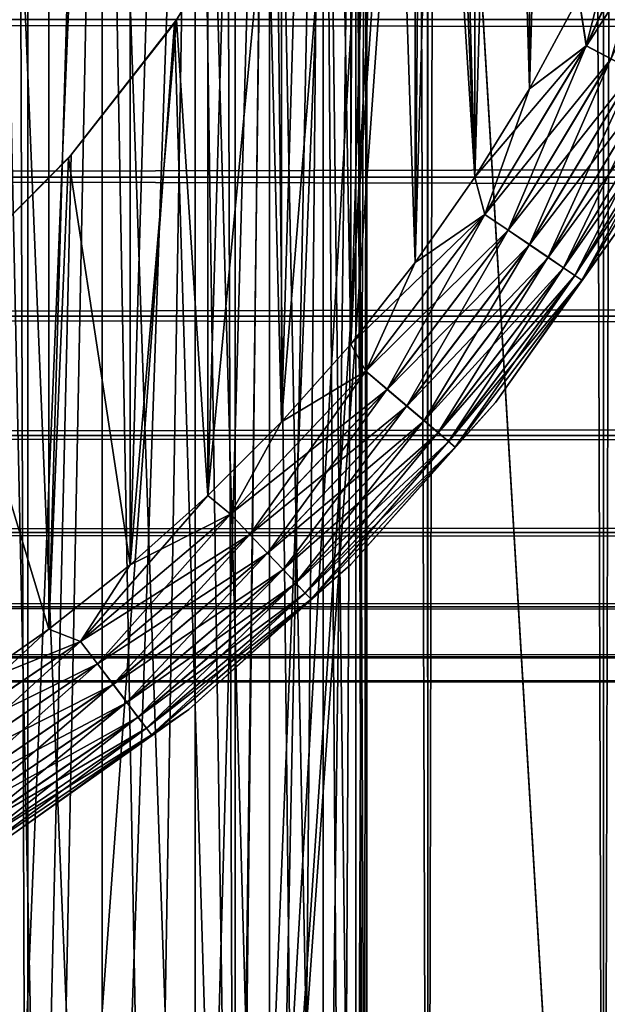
# Model space of a CAD drawing. Extents: x -265 to 265, y 0 to 427.
# Tile 33 of 256: x -243.03 to -239.09, y 7.86 to 14.46. Entities that reach past the tile are written whole.
import ezdxf

# ---------------------------------------------------------------- set-up
doc = ezdxf.new("R2010")
doc.units = 0
doc.header["$LTSCALE"] = 65.185185
for name, color, linetype in [('28', 7, 'CONTINUOUS'), ('35', 7, 'CONTINUOUS'), ('36', 7, 'CONTINUOUS'), ('44', 7, 'CONTINUOUS'), ('45', 7, 'CONTINUOUS'), ('46', 7, 'CONTINUOUS'), ('50', 7, 'CONTINUOUS'), ('54', 7, 'CONTINUOUS'), ('58', 7, 'CONTINUOUS'), ('60', 7, 'CONTINUOUS'), ('61', 7, 'CONTINUOUS')]:
    doc.layers.add(name, color=color, linetype=linetype)

msp = doc.modelspace()

# ---------------------------------------------------------------- linework, layer by layer
at = {"layer": '28', "color": 7, "linetype": 'CONTINUOUS'}
for points in [[(-263, 13.4078, 18.922), (-263, 14.4652, 17.9244), (263, 13.4078, 18.922), (-263, 13.4078, 18.922)], [(263, 13.4078, 18.922), (-263, 14.4652, 17.9244), (263, 14.4652, 17.9244), (263, 13.4078, 18.922)], [(-263, 14.4652, 37.0756), (-263, 13.4078, 36.078), (263, 14.4652, 37.0756), (-263, 14.4652, 37.0756)], [(263, 14.4652, 37.0756), (-263, 13.4078, 36.078), (263, 13.4078, 36.078), (263, 14.4652, 37.0756)], [(-263, 12.4735, 20.0355), (-263, 13.4078, 18.922), (263, 12.4735, 20.0355), (-263, 12.4735, 20.0355)], [(263, 12.4735, 20.0355), (-263, 13.4078, 18.922), (263, 13.4078, 18.922), (263, 12.4735, 20.0355)], [(-263, 13.4078, 36.078), (-263, 12.4735, 34.9645), (263, 13.4078, 36.078), (-263, 13.4078, 36.078)], [(263, 13.4078, 36.078), (-263, 12.4735, 34.9645), (263, 12.4735, 34.9645), (263, 13.4078, 36.078)], [(-263, 11.6747, 21.25), (-263, 12.4735, 20.0355), (263, 11.6747, 21.25), (-263, 11.6747, 21.25)], [(263, 11.6747, 21.25), (-263, 12.4735, 20.0355), (263, 12.4735, 20.0355), (263, 11.6747, 21.25)], [(-263, 12.4735, 34.9645), (-263, 11.6747, 33.75), (263, 12.4735, 34.9645), (-263, 12.4735, 34.9645)], [(263, 12.4735, 34.9645), (-263, 11.6747, 33.75), (263, 11.6747, 33.75), (263, 12.4735, 34.9645)], [(-263, 11.0223, 22.549), (-263, 11.6747, 21.25), (263, 11.0223, 22.549), (-263, 11.0223, 22.549)], [(263, 11.0223, 22.549), (-263, 11.6747, 21.25), (263, 11.6747, 21.25), (263, 11.0223, 22.549)], [(-263, 11.6747, 33.75), (-263, 11.0223, 32.451), (263, 11.6747, 33.75), (-263, 11.6747, 33.75)], [(263, 11.6747, 33.75), (-263, 11.0223, 32.451), (263, 11.0223, 32.451), (263, 11.6747, 33.75)], [(-263, 10.5251, 23.915), (-263, 11.0223, 22.549), (263, 10.5251, 23.915), (-263, 10.5251, 23.915)], [(263, 10.5251, 23.915), (-263, 11.0223, 22.549), (263, 11.0223, 22.549), (263, 10.5251, 23.915)], [(-263, 11.0223, 32.451), (-263, 10.5251, 31.085), (263, 11.0223, 32.451), (-263, 11.0223, 32.451)], [(263, 11.0223, 32.451), (-263, 10.5251, 31.085), (263, 10.5251, 31.085), (263, 11.0223, 32.451)], [(-263, 10.1899, 25.3294), (-263, 10.5251, 23.915), (263, 10.1899, 25.3294), (-263, 10.1899, 25.3294)], [(263, 10.1899, 25.3294), (-263, 10.5251, 23.915), (263, 10.5251, 23.915), (263, 10.1899, 25.3294)], [(-263, 10.5251, 31.085), (-263, 10.1899, 29.6706), (263, 10.5251, 31.085), (-263, 10.5251, 31.085)], [(263, 10.5251, 31.085), (-263, 10.1899, 29.6706), (263, 10.1899, 29.6706), (263, 10.5251, 31.085)], [(-263, 10.0211, 26.7732), (-263, 10.1899, 25.3294), (263, 10.0211, 26.7732), (-263, 10.0211, 26.7732)], [(263, 10.0211, 26.7732), (-263, 10.1899, 25.3294), (263, 10.1899, 25.3294), (263, 10.0211, 26.7732)], [(-263, 10.1899, 29.6706), (-263, 10.0211, 28.2268), (263, 10.1899, 29.6706), (-263, 10.1899, 29.6706)], [(263, 10.1899, 29.6706), (-263, 10.0211, 28.2268), (263, 10.0211, 28.2268), (263, 10.1899, 29.6706)], [(-263, 10.0211, 28.2268), (-263, 10.0211, 26.7732), (263, 10.0211, 28.2268), (-263, 10.0211, 28.2268)], [(263, 10.0211, 28.2268), (-263, 10.0211, 26.7732), (263, 10.0211, 26.7732), (263, 10.0211, 28.2268)]]:
    msp.add_3dface(points, dxfattribs=at)
at = {"layer": '35', "color": 7, "linetype": 'CONTINUOUS'}
for points in [[(-244.4479, 1, 13.9347), (-242.9739, 1, 13.2527), (-244.4479, 419, 13.9347), (-244.4479, 1, 13.9347)], [(-244.4479, 419, 13.9347), (-242.9739, 1, 13.2527), (-242.9739, 419, 13.2527), (-244.4479, 419, 13.9347)], [(-242.9739, 1, 13.2527), (-241.5822, 1, 12.4153), (-242.9739, 419, 13.2527), (-242.9739, 1, 13.2527)], [(-242.9739, 419, 13.2527), (-241.5822, 1, 12.4153), (-241.5822, 419, 12.4153), (-242.9739, 419, 13.2527)], [(-241.5822, 1, 12.4153), (-240.2892, 1, 11.4324), (-241.5822, 419, 12.4153), (-241.5822, 1, 12.4153)], [(-241.5822, 419, 12.4153), (-240.2892, 1, 11.4324), (-240.2892, 419, 11.4324), (-241.5822, 419, 12.4153)], [(-240.2892, 1, 11.4324), (-239.1101, 1, 10.3155), (-240.2892, 419, 11.4324), (-240.2892, 1, 11.4324)], [(-240.2892, 419, 11.4324), (-239.1101, 1, 10.3155), (-239.1101, 419, 10.3155), (-240.2892, 419, 11.4324)], [(-239.1101, 1, 10.3155), (-238.0586, 1, 9.0776), (-239.1101, 419, 10.3155), (-239.1101, 1, 10.3155)], [(-239.1101, 419, 10.3155), (-238.0586, 1, 9.0776), (-238.0586, 419, 9.0776), (-239.1101, 419, 10.3155)]]:
    msp.add_3dface(points, dxfattribs=at)
at = {"layer": '36', "color": 7, "linetype": 'CONTINUOUS'}
for points in [[(-239.1101, 419, -10.3155), (-239.1101, 1, -10.3155), (-240.25, 20, -11.399), (-239.1101, 419, -10.3155)], [(-238.0586, 1, -9.0776), (-239.1101, 1, -10.3155), (-238.0586, 419, -9.0776), (-238.0586, 1, -9.0776)], [(-238.0586, 419, -9.0776), (-239.1101, 1, -10.3155), (-239.1101, 419, -10.3155), (-238.0586, 419, -9.0776)], [(-240.25, 20, -11.399), (-240.2892, 1, -11.4324), (-240.2912, 19.1048, -11.4341), (-240.25, 20, -11.399)], [(-240.2892, 1, -11.4324), (-240.25, 20, -11.399), (-239.1101, 1, -10.3155), (-240.2892, 1, -11.4324)], [(-240.2892, 1, -11.4324), (-241.5822, 1, -12.4153), (-240.2912, 19.1048, -11.4341), (-240.2892, 1, -11.4324)], [(-240.2912, 19.1048, -11.4341), (-241.5822, 1, -12.4153), (-240.4178, 18.199, -11.5404), (-240.2912, 19.1048, -11.4341)], [(-240.4178, 18.199, -11.5404), (-241.5822, 1, -12.4153), (-240.6385, 17.275, -11.7202), (-240.4178, 18.199, -11.5404)], [(-240.6385, 17.275, -11.7202), (-241.5822, 1, -12.4153), (-240.9666, 16.3313, -11.9749), (-240.6385, 17.275, -11.7202)], [(-240.9666, 16.3313, -11.9749), (-241.5822, 1, -12.4153), (-241.4151, 15.3781, -12.3004), (-240.9666, 16.3313, -11.9749)], [(-241.4151, 15.3781, -12.3004), (-241.5822, 1, -12.4153), (-241.9903, 14.4406, -12.6824), (-241.4151, 15.3781, -12.3004)], [(-241.5822, 1, -12.4153), (-242.9739, 1, -13.2527), (-241.9903, 14.4406, -12.6824), (-241.5822, 1, -12.4153)], [(-241.9903, 14.4406, -12.6824), (-242.9739, 1, -13.2527), (-242.6833, 13.5557, -13.0945), (-241.9903, 14.4406, -12.6824)], [(-242.6833, 13.5557, -13.0945), (-242.9739, 1, -13.2527), (-243.4741, 12.756, -13.506), (-242.6833, 13.5557, -13.0945)], [(-242.9739, 1, -13.2527), (-244.4479, 1, -13.9347), (-243.4741, 12.756, -13.506), (-242.9739, 1, -13.2527)]]:
    msp.add_3dface(points, dxfattribs=at)
at = {"layer": '44', "color": 7, "linetype": 'CONTINUOUS'}
for points in [[(-241.3668, 15.4689, -25), (-241.4151, 15.3781, -12.3004), (-241.9759, 14.4614, -25), (-241.3668, 15.4689, -25)], [(-241.4151, 15.3781, -12.3004), (-241.9903, 14.4406, -12.6824), (-241.9759, 14.4614, -25), (-241.4151, 15.3781, -12.3004)], [(-241.9759, 14.4614, -25), (-242.6833, 13.5557, -13.0945), (-242.702, 13.5346, -25), (-241.9759, 14.4614, -25)], [(-241.9903, 14.4406, -12.6824), (-242.6833, 13.5557, -13.0945), (-241.9759, 14.4614, -25), (-241.9903, 14.4406, -12.6824)], [(-242.6833, 13.5557, -13.0945), (-243.4741, 12.756, -13.506), (-242.702, 13.5346, -25), (-242.6833, 13.5557, -13.0945)], [(-242.702, 13.5346, -25), (-243.4741, 12.756, -13.506), (-243.5346, 12.702, -25), (-242.702, 13.5346, -25)]]:
    msp.add_3dface(points, dxfattribs=at)
at = {"layer": '45', "color": 7, "linetype": 'CONTINUOUS'}
for points in [[(-240.3745, 27.1659, -25), (-240.25, 20, -25), (-239.9742, 13.4059, -25), (-240.3745, 27.1659, -25)], [(-239.9742, 26.5941, -25), (-240.3745, 27.1659, -25), (-239.9742, 13.4059, -25), (-239.9742, 26.5941, -25)], [(-239.6077, 26, -25), (-239.9742, 26.5941, -25), (-239.6077, 14, -25), (-239.6077, 26, -25)], [(-239.6077, 14, -25), (-239.9742, 26.5941, -25), (-239.9742, 13.4059, -25), (-239.6077, 14, -25)], [(-239.2764, 14.6144, -25), (-239.6077, 26, -25), (-239.6077, 14, -25), (-239.2764, 14.6144, -25)], [(-240.25, 20, -25), (-240.3211, 18.8248, -25), (-239.9742, 13.4059, -25), (-240.25, 20, -25)], [(-240.3211, 18.8248, -25), (-240.5333, 17.6667, -25), (-240.3745, 12.8341, -25), (-240.3211, 18.8248, -25)], [(-239.9742, 13.4059, -25), (-240.3211, 18.8248, -25), (-240.3745, 12.8341, -25), (-239.9742, 13.4059, -25)], [(-240.5333, 17.6667, -25), (-240.8836, 16.5426, -25), (-240.8075, 12.2865, -25), (-240.5333, 17.6667, -25)], [(-240.3745, 12.8341, -25), (-240.5333, 17.6667, -25), (-240.8075, 12.2865, -25), (-240.3745, 12.8341, -25)], [(-240.8836, 16.5426, -25), (-241.3668, 15.4689, -25), (-241.2715, 11.7651, -25), (-240.8836, 16.5426, -25)], [(-240.8075, 12.2865, -25), (-240.8836, 16.5426, -25), (-241.2715, 11.7651, -25), (-240.8075, 12.2865, -25)], [(-241.3668, 15.4689, -25), (-241.9759, 14.4614, -25), (-241.7651, 11.2715, -25), (-241.3668, 15.4689, -25)], [(-241.2715, 11.7651, -25), (-241.3668, 15.4689, -25), (-241.7651, 11.2715, -25), (-241.2715, 11.7651, -25)], [(-241.9759, 14.4614, -25), (-242.702, 13.5346, -25), (-242.2866, 10.8074, -25), (-241.9759, 14.4614, -25)], [(-241.7651, 11.2715, -25), (-241.9759, 14.4614, -25), (-242.2866, 10.8074, -25), (-241.7651, 11.2715, -25)], [(-242.702, 13.5346, -25), (-243.5346, 12.702, -25), (-242.8341, 10.3745, -25), (-242.702, 13.5346, -25)], [(-242.2866, 10.8074, -25), (-242.702, 13.5346, -25), (-242.8341, 10.3745, -25), (-242.2866, 10.8074, -25)], [(-242.8341, 10.3745, -25), (-243.5346, 12.702, -25), (-243.4059, 9.9741, -25), (-242.8341, 10.3745, -25)]]:
    msp.add_3dface(points, dxfattribs=at)
at = {"layer": '46', "color": 7, "linetype": 'CONTINUOUS'}
for points in [[(-242.8341, 29.6255, -75), (-243.4059, 9.9741, -75), (-243.4059, 30.0259, -75), (-242.8341, 29.6255, -75)], [(-242.8341, 10.3745, -75), (-243.4059, 9.9741, -75), (-242.8341, 29.6255, -75), (-242.8341, 10.3745, -75)], [(-242.2866, 29.1926, -75), (-242.8341, 10.3745, -75), (-242.8341, 29.6255, -75), (-242.2866, 29.1926, -75)], [(-242.2866, 10.8074, -75), (-242.8341, 10.3745, -75), (-242.2866, 29.1926, -75), (-242.2866, 10.8074, -75)], [(-241.7651, 28.7285, -75), (-242.2866, 10.8074, -75), (-242.2866, 29.1926, -75), (-241.7651, 28.7285, -75)], [(-241.7651, 11.2715, -75), (-242.2866, 10.8074, -75), (-241.7651, 28.7285, -75), (-241.7651, 11.2715, -75)], [(-241.2715, 28.2349, -75), (-241.7651, 11.2715, -75), (-241.7651, 28.7285, -75), (-241.2715, 28.2349, -75)], [(-241.2715, 11.7651, -75), (-241.7651, 11.2715, -75), (-241.2715, 28.2349, -75), (-241.2715, 11.7651, -75)], [(-240.8075, 27.7135, -75), (-241.2715, 11.7651, -75), (-241.2715, 28.2349, -75), (-240.8075, 27.7135, -75)], [(-240.8075, 12.2865, -75), (-241.2715, 11.7651, -75), (-240.8075, 27.7135, -75), (-240.8075, 12.2865, -75)], [(-240.3745, 27.1659, -75), (-240.8075, 12.2865, -75), (-240.8075, 27.7135, -75), (-240.3745, 27.1659, -75)], [(-240.3745, 12.8341, -75), (-240.8075, 12.2865, -75), (-240.3745, 27.1659, -75), (-240.3745, 12.8341, -75)], [(-239.9742, 26.5941, -75), (-240.3745, 12.8341, -75), (-240.3745, 27.1659, -75), (-239.9742, 26.5941, -75)], [(-239.9742, 13.4059, -75), (-240.3745, 12.8341, -75), (-239.9742, 26.5941, -75), (-239.9742, 13.4059, -75)], [(-239.6077, 26, -75), (-239.9742, 13.4059, -75), (-239.9742, 26.5941, -75), (-239.6077, 26, -75)], [(-239.6077, 14, -75), (-239.9742, 13.4059, -75), (-239.6077, 26, -75), (-239.6077, 14, -75)], [(-239.2764, 25.3856, -75), (-239.6077, 14, -75), (-239.6077, 26, -75), (-239.2764, 25.3856, -75)], [(-239.2764, 14.6144, -75), (-239.6077, 14, -75), (-239.2764, 25.3856, -75), (-239.2764, 14.6144, -75)]]:
    msp.add_3dface(points, dxfattribs=at)
at = {"layer": '50', "color": 7, "linetype": 'CONTINUOUS'}
for points in [[(-239.8362, 11.8946, -74), (-238.9926, 13.0836, -74), (-239.8362, 11.8946, -26), (-239.8362, 11.8946, -74)], [(-239.8362, 11.8946, -26), (-238.9926, 13.0836, -74), (-238.9926, 13.0836, -26), (-239.8362, 11.8946, -26)], [(-240.8076, 10.8076, -74), (-239.8362, 11.8946, -74), (-240.8076, 10.8076, -26), (-240.8076, 10.8076, -74)], [(-240.8076, 10.8076, -26), (-239.8362, 11.8946, -74), (-239.8362, 11.8946, -26), (-240.8076, 10.8076, -26)], [(-241.8946, 9.8362, -74), (-240.8076, 10.8076, -74), (-241.8946, 9.8362, -26), (-241.8946, 9.8362, -74)], [(-241.8946, 9.8362, -26), (-240.8076, 10.8076, -74), (-240.8076, 10.8076, -26), (-241.8946, 9.8362, -26)], [(-243.0836, 8.9926, -74), (-241.8946, 9.8362, -74), (-243.0836, 8.9926, -26), (-243.0836, 8.9926, -74)], [(-243.0836, 8.9926, -26), (-241.8946, 9.8362, -74), (-241.8946, 9.8362, -26), (-243.0836, 8.9926, -26)]]:
    msp.add_3dface(points, dxfattribs=at)
at = {"layer": '54', "color": 7, "linetype": 'CONTINUOUS'}
for points in [[(-239.2265, 14.2883, -74.981), (-238.9814, 15.247, -75), (-238.6721, 15.4866, -74.981), (-239.2265, 14.2883, -74.981)], [(-239.2265, 14.2883, -74.981), (-238.6721, 15.4866, -74.981), (-239.0606, 14.2003, -74.9243), (-239.2265, 14.2883, -74.981)], [(-239.2764, 14.6144, -75), (-238.9814, 15.247, -75), (-239.2265, 14.2883, -74.981), (-239.2764, 14.6144, -75)], [(-239.6077, 14, -75), (-239.2764, 14.6144, -75), (-239.2265, 14.2883, -74.981), (-239.6077, 14, -75)], [(-239.9072, 13.1569, -74.981), (-239.6077, 14, -75), (-239.2265, 14.2883, -74.981), (-239.9072, 13.1569, -74.981)], [(-239.9072, 13.1569, -74.981), (-239.2265, 14.2883, -74.981), (-239.7517, 13.0515, -74.9243), (-239.9072, 13.1569, -74.981)], [(-239.7517, 13.0515, -74.9243), (-239.2265, 14.2883, -74.981), (-239.0606, 14.2003, -74.9243), (-239.7517, 13.0515, -74.9243)], [(-239.7517, 13.0515, -74.9243), (-239.0606, 14.2003, -74.9243), (-239.6084, 12.9543, -74.8319), (-239.7517, 13.0515, -74.9243)], [(-239.6084, 12.9543, -74.8319), (-239.0606, 14.2003, -74.9243), (-238.9076, 14.1192, -74.8319), (-239.6084, 12.9543, -74.8319)], [(-239.6084, 12.9543, -74.8319), (-238.9076, 14.1192, -74.8319), (-239.4828, 12.8692, -74.7075), (-239.6084, 12.9543, -74.8319)], [(-239.4828, 12.8692, -74.7075), (-238.9076, 14.1192, -74.8319), (-238.7735, 14.0481, -74.7075), (-239.4828, 12.8692, -74.7075)], [(-239.4828, 12.8692, -74.7075), (-238.7735, 14.0481, -74.7075), (-239.3797, 12.7993, -74.5559), (-239.4828, 12.8692, -74.7075)], [(-239.3797, 12.7993, -74.5559), (-238.7735, 14.0481, -74.7075), (-238.6634, 13.9897, -74.5559), (-239.3797, 12.7993, -74.5559)], [(-239.9742, 13.4059, -75), (-239.6077, 14, -75), (-239.9072, 13.1569, -74.981), (-239.9742, 13.4059, -75)], [(-239.3797, 12.7993, -74.5559), (-238.6634, 13.9897, -74.5559), (-239.3031, 12.7473, -74.3829), (-239.3797, 12.7993, -74.5559)], [(-239.3031, 12.7473, -74.3829), (-238.6634, 13.9897, -74.5559), (-238.5817, 13.9464, -74.3829), (-239.3031, 12.7473, -74.3829)], [(-239.3031, 12.7473, -74.3829), (-238.5817, 13.9464, -74.3829), (-239.2559, 12.7154, -74.1951), (-239.3031, 12.7473, -74.3829)], [(-239.2559, 12.7154, -74.1951), (-238.5817, 13.9464, -74.3829), (-238.5313, 13.9197, -74.1951), (-239.2559, 12.7154, -74.1951)], [(-238.9926, 13.0836, -74), (-239.2559, 12.7154, -74.1951), (-238.5313, 13.9197, -74.1951), (-238.9926, 13.0836, -74)], [(-240.3745, 12.8341, -75), (-239.9742, 13.4059, -75), (-239.9072, 13.1569, -74.981), (-240.3745, 12.8341, -75)], [(-240.7062, 12.1058, -74.981), (-240.3745, 12.8341, -75), (-239.9072, 13.1569, -74.981), (-240.7062, 12.1058, -74.981)], [(-240.7062, 12.1058, -74.981), (-239.9072, 13.1569, -74.981), (-240.5631, 11.9842, -74.9243), (-240.7062, 12.1058, -74.981)], [(-240.5631, 11.9842, -74.9243), (-239.9072, 13.1569, -74.981), (-239.7517, 13.0515, -74.9243), (-240.5631, 11.9842, -74.9243)], [(-238.9926, 13.0836, -74), (-239.8362, 11.8946, -74), (-239.2559, 12.7154, -74.1951), (-238.9926, 13.0836, -74)], [(-240.5631, 11.9842, -74.9243), (-239.7517, 13.0515, -74.9243), (-240.4311, 11.8721, -74.8319), (-240.5631, 11.9842, -74.9243)], [(-240.4311, 11.8721, -74.8319), (-239.7517, 13.0515, -74.9243), (-239.6084, 12.9543, -74.8319), (-240.4311, 11.8721, -74.8319)], [(-240.4311, 11.8721, -74.8319), (-239.6084, 12.9543, -74.8319), (-240.3154, 11.7739, -74.7075), (-240.4311, 11.8721, -74.8319)], [(-240.3154, 11.7739, -74.7075), (-239.6084, 12.9543, -74.8319), (-239.4828, 12.8692, -74.7075), (-240.3154, 11.7739, -74.7075)], [(-240.8075, 12.2865, -75), (-240.3745, 12.8341, -75), (-240.7062, 12.1058, -74.981), (-240.8075, 12.2865, -75)], [(-240.3154, 11.7739, -74.7075), (-239.4828, 12.8692, -74.7075), (-240.2205, 11.6932, -74.5559), (-240.3154, 11.7739, -74.7075)], [(-240.2205, 11.6932, -74.5559), (-239.4828, 12.8692, -74.7075), (-239.3797, 12.7993, -74.5559), (-240.2205, 11.6932, -74.5559)], [(-240.2205, 11.6932, -74.5559), (-239.3797, 12.7993, -74.5559), (-240.15, 11.6333, -74.3829), (-240.2205, 11.6932, -74.5559)], [(-240.15, 11.6333, -74.3829), (-239.3797, 12.7993, -74.5559), (-239.3031, 12.7473, -74.3829), (-240.15, 11.6333, -74.3829)], [(-240.15, 11.6333, -74.3829), (-239.3031, 12.7473, -74.3829), (-240.1065, 11.5964, -74.1951), (-240.15, 11.6333, -74.3829)], [(-240.1065, 11.5964, -74.1951), (-239.3031, 12.7473, -74.3829), (-239.2559, 12.7154, -74.1951), (-240.1065, 11.5964, -74.1951)], [(-239.8362, 11.8946, -74), (-240.1065, 11.5964, -74.1951), (-239.2559, 12.7154, -74.1951), (-239.8362, 11.8946, -74)], [(-241.2715, 11.7651, -75), (-240.8075, 12.2865, -75), (-240.7062, 12.1058, -74.981), (-241.2715, 11.7651, -75)], [(-241.6142, 11.1473, -74.981), (-241.2715, 11.7651, -75), (-240.7062, 12.1058, -74.981), (-241.6142, 11.1473, -74.981)], [(-241.6142, 11.1473, -74.981), (-240.7062, 12.1058, -74.981), (-241.4851, 11.0109, -74.9243), (-241.6142, 11.1473, -74.981)], [(-241.4851, 11.0109, -74.9243), (-240.7062, 12.1058, -74.981), (-240.5631, 11.9842, -74.9243), (-241.4851, 11.0109, -74.9243)], [(-241.4851, 11.0109, -74.9243), (-240.5631, 11.9842, -74.9243), (-241.366, 10.8852, -74.8319), (-241.4851, 11.0109, -74.9243)], [(-241.366, 10.8852, -74.8319), (-240.5631, 11.9842, -74.9243), (-240.4311, 11.8721, -74.8319), (-241.366, 10.8852, -74.8319)], [(-239.8362, 11.8946, -74), (-240.8076, 10.8076, -74), (-240.1065, 11.5964, -74.1951), (-239.8362, 11.8946, -74)], [(-241.366, 10.8852, -74.8319), (-240.4311, 11.8721, -74.8319), (-241.2616, 10.775, -74.7075), (-241.366, 10.8852, -74.8319)], [(-241.2616, 10.775, -74.7075), (-240.4311, 11.8721, -74.8319), (-240.3154, 11.7739, -74.7075), (-241.2616, 10.775, -74.7075)], [(-241.7651, 11.2715, -75), (-241.2715, 11.7651, -75), (-241.6142, 11.1473, -74.981), (-241.7651, 11.2715, -75)], [(-241.2616, 10.775, -74.7075), (-240.3154, 11.7739, -74.7075), (-241.176, 10.6846, -74.5559), (-241.2616, 10.775, -74.7075)], [(-241.176, 10.6846, -74.5559), (-240.3154, 11.7739, -74.7075), (-240.2205, 11.6932, -74.5559), (-241.176, 10.6846, -74.5559)], [(-241.176, 10.6846, -74.5559), (-240.2205, 11.6932, -74.5559), (-241.1123, 10.6174, -74.3829), (-241.176, 10.6846, -74.5559)], [(-241.1123, 10.6174, -74.3829), (-240.2205, 11.6932, -74.5559), (-240.15, 11.6333, -74.3829), (-241.1123, 10.6174, -74.3829)], [(-241.1123, 10.6174, -74.3829), (-240.15, 11.6333, -74.3829), (-241.0731, 10.576, -74.1951), (-241.1123, 10.6174, -74.3829)], [(-241.0731, 10.576, -74.1951), (-240.15, 11.6333, -74.3829), (-240.1065, 11.5964, -74.1951), (-241.0731, 10.576, -74.1951)], [(-240.8076, 10.8076, -74), (-241.0731, 10.576, -74.1951), (-240.1065, 11.5964, -74.1951), (-240.8076, 10.8076, -74)], [(-242.2866, 10.8074, -75), (-241.7651, 11.2715, -75), (-242.6205, 10.2925, -74.981), (-242.2866, 10.8074, -75)], [(-242.6205, 10.2925, -74.981), (-241.7651, 11.2715, -75), (-241.6142, 11.1473, -74.981), (-242.6205, 10.2925, -74.981)], [(-242.6205, 10.2925, -74.981), (-241.6142, 11.1473, -74.981), (-242.5069, 10.143, -74.9243), (-242.6205, 10.2925, -74.981)], [(-242.5069, 10.143, -74.9243), (-241.6142, 11.1473, -74.981), (-241.4851, 11.0109, -74.9243), (-242.5069, 10.143, -74.9243)], [(-242.5069, 10.143, -74.9243), (-241.4851, 11.0109, -74.9243), (-242.4021, 10.0051, -74.8319), (-242.5069, 10.143, -74.9243)], [(-242.4021, 10.0051, -74.8319), (-241.4851, 11.0109, -74.9243), (-241.366, 10.8852, -74.8319), (-242.4021, 10.0051, -74.8319)], [(-242.4021, 10.0051, -74.8319), (-241.366, 10.8852, -74.8319), (-242.3102, 9.8843, -74.7075), (-242.4021, 10.0051, -74.8319)], [(-242.3102, 9.8843, -74.7075), (-241.366, 10.8852, -74.8319), (-241.2616, 10.775, -74.7075), (-242.3102, 9.8843, -74.7075)], [(-242.8341, 10.3745, -75), (-242.2866, 10.8074, -75), (-242.6205, 10.2925, -74.981), (-242.8341, 10.3745, -75)], [(-242.3102, 9.8843, -74.7075), (-241.2616, 10.775, -74.7075), (-242.2349, 9.7851, -74.5559), (-242.3102, 9.8843, -74.7075)], [(-242.2349, 9.7851, -74.5559), (-241.2616, 10.775, -74.7075), (-241.176, 10.6846, -74.5559), (-242.2349, 9.7851, -74.5559)], [(-240.8076, 10.8076, -74), (-241.8946, 9.8362, -74), (-241.0731, 10.576, -74.1951), (-240.8076, 10.8076, -74)], [(-242.2349, 9.7851, -74.5559), (-241.176, 10.6846, -74.5559), (-242.1788, 9.7114, -74.3829), (-242.2349, 9.7851, -74.5559)], [(-242.1788, 9.7114, -74.3829), (-241.176, 10.6846, -74.5559), (-241.1123, 10.6174, -74.3829), (-242.1788, 9.7114, -74.3829)], [(-242.1788, 9.7114, -74.3829), (-241.1123, 10.6174, -74.3829), (-242.1444, 9.6661, -74.1951), (-242.1788, 9.7114, -74.3829)], [(-242.1444, 9.6661, -74.1951), (-241.1123, 10.6174, -74.3829), (-241.0731, 10.576, -74.1951), (-242.1444, 9.6661, -74.1951)], [(-241.8946, 9.8362, -74), (-242.1444, 9.6661, -74.1951), (-241.0731, 10.576, -74.1951), (-241.8946, 9.8362, -74)], [(-243.4059, 9.9741, -75), (-242.8341, 10.3745, -75), (-243.7134, 9.5515, -74.981), (-243.4059, 9.9741, -75)], [(-243.7134, 9.5515, -74.981), (-242.8341, 10.3745, -75), (-242.6205, 10.2925, -74.981), (-243.7134, 9.5515, -74.981)], [(-243.7134, 9.5515, -74.981), (-242.6205, 10.2925, -74.981), (-243.6165, 9.3906, -74.9243), (-243.7134, 9.5515, -74.981)], [(-243.6165, 9.3906, -74.9243), (-242.6205, 10.2925, -74.981), (-242.5069, 10.143, -74.9243), (-243.6165, 9.3906, -74.9243)], [(-243.6165, 9.3906, -74.9243), (-242.5069, 10.143, -74.9243), (-243.5273, 9.2422, -74.8319), (-243.6165, 9.3906, -74.9243)], [(-243.5273, 9.2422, -74.8319), (-242.5069, 10.143, -74.9243), (-242.4021, 10.0051, -74.8319), (-243.5273, 9.2422, -74.8319)], [(-243.5273, 9.2422, -74.8319), (-242.4021, 10.0051, -74.8319), (-243.449, 9.1122, -74.7075), (-243.5273, 9.2422, -74.8319)], [(-243.449, 9.1122, -74.7075), (-242.4021, 10.0051, -74.8319), (-242.3102, 9.8843, -74.7075), (-243.449, 9.1122, -74.7075)], [(-243.449, 9.1122, -74.7075), (-242.3102, 9.8843, -74.7075), (-243.3848, 9.0055, -74.5559), (-243.449, 9.1122, -74.7075)], [(-243.3848, 9.0055, -74.5559), (-242.3102, 9.8843, -74.7075), (-242.2349, 9.7851, -74.5559), (-243.3848, 9.0055, -74.5559)], [(-243.3848, 9.0055, -74.5559), (-242.2349, 9.7851, -74.5559), (-243.3371, 8.9261, -74.3829), (-243.3848, 9.0055, -74.5559)], [(-243.3371, 8.9261, -74.3829), (-242.2349, 9.7851, -74.5559), (-242.1788, 9.7114, -74.3829), (-243.3371, 8.9261, -74.3829)], [(-241.8946, 9.8362, -74), (-243.0836, 8.9926, -74), (-242.1444, 9.6661, -74.1951), (-241.8946, 9.8362, -74)], [(-243.3371, 8.9261, -74.3829), (-242.1788, 9.7114, -74.3829), (-243.3077, 8.8773, -74.1951), (-243.3371, 8.9261, -74.3829)], [(-243.3077, 8.8773, -74.1951), (-242.1788, 9.7114, -74.3829), (-242.1444, 9.6661, -74.1951), (-243.3077, 8.8773, -74.1951)], [(-243.0836, 8.9926, -74), (-243.3077, 8.8773, -74.1951), (-242.1444, 9.6661, -74.1951), (-243.0836, 8.9926, -74)]]:
    msp.add_3dface(points, dxfattribs=at)
at = {"layer": '58', "color": 7, "linetype": 'CONTINUOUS'}
for points in [[(-238.671, 15.4861, -25.0192), (-239.2764, 14.6144, -25), (-239.2255, 14.2877, -25.0192), (-238.671, 15.4861, -25.0192)], [(-238.671, 15.4861, -25.0192), (-239.2255, 14.2877, -25.0192), (-238.4966, 15.4166, -25.0762), (-238.671, 15.4861, -25.0192)], [(-238.4966, 15.4166, -25.0762), (-239.2255, 14.2877, -25.0192), (-239.0596, 14.1998, -25.0762), (-238.4966, 15.4166, -25.0762)], [(-239.2764, 14.6144, -25), (-239.6077, 14, -25), (-239.2255, 14.2877, -25.0192), (-239.2764, 14.6144, -25)], [(-239.6077, 14, -25), (-239.9742, 13.4059, -25), (-239.2255, 14.2877, -25.0192), (-239.6077, 14, -25)], [(-239.2255, 14.2877, -25.0192), (-239.9742, 13.4059, -25), (-239.9063, 13.1563, -25.0192), (-239.2255, 14.2877, -25.0192)], [(-239.2255, 14.2877, -25.0192), (-239.9063, 13.1563, -25.0192), (-239.0596, 14.1998, -25.0762), (-239.2255, 14.2877, -25.0192)], [(-239.0596, 14.1998, -25.0762), (-239.9063, 13.1563, -25.0192), (-239.7508, 13.0509, -25.0762), (-239.0596, 14.1998, -25.0762)], [(-239.0596, 14.1998, -25.0762), (-239.7508, 13.0509, -25.0762), (-238.9067, 14.1187, -25.1687), (-239.0596, 14.1998, -25.0762)], [(-238.9067, 14.1187, -25.1687), (-239.7508, 13.0509, -25.0762), (-239.6076, 12.9538, -25.1687), (-238.9067, 14.1187, -25.1687)], [(-238.9067, 14.1187, -25.1687), (-239.6076, 12.9538, -25.1687), (-238.7728, 14.0477, -25.2933), (-238.9067, 14.1187, -25.1687)], [(-238.7728, 14.0477, -25.2933), (-239.6076, 12.9538, -25.1687), (-239.4821, 12.8687, -25.2933), (-238.7728, 14.0477, -25.2933)], [(-238.7728, 14.0477, -25.2933), (-239.4821, 12.8687, -25.2933), (-238.6629, 13.9894, -25.4451), (-238.7728, 14.0477, -25.2933)], [(-238.6629, 13.9894, -25.4451), (-239.4821, 12.8687, -25.2933), (-239.3792, 12.7989, -25.4451), (-238.6629, 13.9894, -25.4451)], [(-238.6629, 13.9894, -25.4451), (-239.3792, 12.7989, -25.4451), (-238.5813, 13.9462, -25.6182), (-238.6629, 13.9894, -25.4451)], [(-238.5813, 13.9462, -25.6182), (-239.3792, 12.7989, -25.4451), (-239.3027, 12.7471, -25.6182), (-238.5813, 13.9462, -25.6182)], [(-238.5813, 13.9462, -25.6182), (-239.3027, 12.7471, -25.6182), (-238.5311, 13.9196, -25.8061), (-238.5813, 13.9462, -25.6182)], [(-238.5311, 13.9196, -25.8061), (-239.3027, 12.7471, -25.6182), (-239.2558, 12.7152, -25.8061), (-238.5311, 13.9196, -25.8061)], [(-238.9926, 13.0836, -26), (-238.5311, 13.9196, -25.8061), (-239.2558, 12.7152, -25.8061), (-238.9926, 13.0836, -26)], [(-239.9742, 13.4059, -25), (-240.3745, 12.8341, -25), (-239.9063, 13.1563, -25.0192), (-239.9742, 13.4059, -25)], [(-240.3745, 12.8341, -25), (-240.8075, 12.2865, -25), (-239.9063, 13.1563, -25.0192), (-240.3745, 12.8341, -25)], [(-239.9063, 13.1563, -25.0192), (-240.8075, 12.2865, -25), (-240.7054, 12.1051, -25.0192), (-239.9063, 13.1563, -25.0192)], [(-239.9063, 13.1563, -25.0192), (-240.7054, 12.1051, -25.0192), (-239.7508, 13.0509, -25.0762), (-239.9063, 13.1563, -25.0192)], [(-239.8362, 11.8946, -26), (-238.9926, 13.0836, -26), (-239.2558, 12.7152, -25.8061), (-239.8362, 11.8946, -26)], [(-239.7508, 13.0509, -25.0762), (-240.7054, 12.1051, -25.0192), (-240.5623, 11.9835, -25.0762), (-239.7508, 13.0509, -25.0762)], [(-239.7508, 13.0509, -25.0762), (-240.5623, 11.9835, -25.0762), (-239.6076, 12.9538, -25.1687), (-239.7508, 13.0509, -25.0762)], [(-239.6076, 12.9538, -25.1687), (-240.5623, 11.9835, -25.0762), (-240.4304, 11.8715, -25.1687), (-239.6076, 12.9538, -25.1687)], [(-239.6076, 12.9538, -25.1687), (-240.4304, 11.8715, -25.1687), (-239.4821, 12.8687, -25.2933), (-239.6076, 12.9538, -25.1687)], [(-239.4821, 12.8687, -25.2933), (-240.4304, 11.8715, -25.1687), (-240.3148, 11.7733, -25.2933), (-239.4821, 12.8687, -25.2933)], [(-239.4821, 12.8687, -25.2933), (-240.3148, 11.7733, -25.2933), (-239.3792, 12.7989, -25.4451), (-239.4821, 12.8687, -25.2933)], [(-239.3792, 12.7989, -25.4451), (-240.3148, 11.7733, -25.2933), (-240.22, 11.6928, -25.4451), (-239.3792, 12.7989, -25.4451)], [(-239.3792, 12.7989, -25.4451), (-240.22, 11.6928, -25.4451), (-239.3027, 12.7471, -25.6182), (-239.3792, 12.7989, -25.4451)], [(-239.3027, 12.7471, -25.6182), (-240.22, 11.6928, -25.4451), (-240.1496, 11.633, -25.6182), (-239.3027, 12.7471, -25.6182)], [(-239.3027, 12.7471, -25.6182), (-240.1496, 11.633, -25.6182), (-239.2558, 12.7152, -25.8061), (-239.3027, 12.7471, -25.6182)], [(-239.2558, 12.7152, -25.8061), (-240.1496, 11.633, -25.6182), (-240.1064, 11.5963, -25.8061), (-239.2558, 12.7152, -25.8061)], [(-239.8362, 11.8946, -26), (-239.2558, 12.7152, -25.8061), (-240.1064, 11.5963, -25.8061), (-239.8362, 11.8946, -26)], [(-240.8075, 12.2865, -25), (-241.2715, 11.7651, -25), (-240.7054, 12.1051, -25.0192), (-240.8075, 12.2865, -25)], [(-240.7054, 12.1051, -25.0192), (-241.2715, 11.7651, -25), (-241.6134, 11.1464, -25.0192), (-240.7054, 12.1051, -25.0192)], [(-240.7054, 12.1051, -25.0192), (-241.6134, 11.1464, -25.0192), (-240.5623, 11.9835, -25.0762), (-240.7054, 12.1051, -25.0192)], [(-240.5623, 11.9835, -25.0762), (-241.6134, 11.1464, -25.0192), (-241.4843, 11.0101, -25.0762), (-240.5623, 11.9835, -25.0762)], [(-240.5623, 11.9835, -25.0762), (-241.4843, 11.0101, -25.0762), (-240.4304, 11.8715, -25.1687), (-240.5623, 11.9835, -25.0762)], [(-240.8076, 10.8076, -26), (-239.8362, 11.8946, -26), (-240.1064, 11.5963, -25.8061), (-240.8076, 10.8076, -26)], [(-240.4304, 11.8715, -25.1687), (-241.4843, 11.0101, -25.0762), (-241.3653, 10.8845, -25.1687), (-240.4304, 11.8715, -25.1687)], [(-240.4304, 11.8715, -25.1687), (-241.3653, 10.8845, -25.1687), (-240.3148, 11.7733, -25.2933), (-240.4304, 11.8715, -25.1687)], [(-241.2715, 11.7651, -25), (-241.7651, 11.2715, -25), (-241.6134, 11.1464, -25.0192), (-241.2715, 11.7651, -25)], [(-240.3148, 11.7733, -25.2933), (-241.3653, 10.8845, -25.1687), (-241.261, 10.7744, -25.2933), (-240.3148, 11.7733, -25.2933)], [(-240.3148, 11.7733, -25.2933), (-241.261, 10.7744, -25.2933), (-240.22, 11.6928, -25.4451), (-240.3148, 11.7733, -25.2933)], [(-240.22, 11.6928, -25.4451), (-241.261, 10.7744, -25.2933), (-241.1755, 10.6841, -25.4451), (-240.22, 11.6928, -25.4451)], [(-240.22, 11.6928, -25.4451), (-241.1755, 10.6841, -25.4451), (-240.1496, 11.633, -25.6182), (-240.22, 11.6928, -25.4451)], [(-240.1496, 11.633, -25.6182), (-241.1755, 10.6841, -25.4451), (-241.112, 10.617, -25.6182), (-240.1496, 11.633, -25.6182)], [(-240.1496, 11.633, -25.6182), (-241.112, 10.617, -25.6182), (-240.1064, 11.5963, -25.8061), (-240.1496, 11.633, -25.6182)], [(-240.1064, 11.5963, -25.8061), (-241.112, 10.617, -25.6182), (-241.073, 10.5758, -25.8061), (-240.1064, 11.5963, -25.8061)], [(-240.8076, 10.8076, -26), (-240.1064, 11.5963, -25.8061), (-241.073, 10.5758, -25.8061), (-240.8076, 10.8076, -26)], [(-241.7651, 11.2715, -25), (-242.2866, 10.8074, -25), (-241.6134, 11.1464, -25.0192), (-241.7651, 11.2715, -25)], [(-241.6134, 11.1464, -25.0192), (-242.2866, 10.8074, -25), (-242.6198, 10.2916, -25.0192), (-241.6134, 11.1464, -25.0192)], [(-241.6134, 11.1464, -25.0192), (-242.6198, 10.2916, -25.0192), (-241.4843, 11.0101, -25.0762), (-241.6134, 11.1464, -25.0192)], [(-241.4843, 11.0101, -25.0762), (-242.6198, 10.2916, -25.0192), (-242.5062, 10.1421, -25.0762), (-241.4843, 11.0101, -25.0762)], [(-241.4843, 11.0101, -25.0762), (-242.5062, 10.1421, -25.0762), (-241.3653, 10.8845, -25.1687), (-241.4843, 11.0101, -25.0762)], [(-241.3653, 10.8845, -25.1687), (-242.5062, 10.1421, -25.0762), (-242.4015, 10.0043, -25.1687), (-241.3653, 10.8845, -25.1687)], [(-241.3653, 10.8845, -25.1687), (-242.4015, 10.0043, -25.1687), (-241.261, 10.7744, -25.2933), (-241.3653, 10.8845, -25.1687)], [(-242.2866, 10.8074, -25), (-242.8341, 10.3745, -25), (-242.6198, 10.2916, -25.0192), (-242.2866, 10.8074, -25)], [(-241.261, 10.7744, -25.2933), (-242.4015, 10.0043, -25.1687), (-242.3097, 9.8836, -25.2933), (-241.261, 10.7744, -25.2933)], [(-241.261, 10.7744, -25.2933), (-242.3097, 9.8836, -25.2933), (-241.1755, 10.6841, -25.4451), (-241.261, 10.7744, -25.2933)], [(-241.8946, 9.8362, -26), (-240.8076, 10.8076, -26), (-241.073, 10.5758, -25.8061), (-241.8946, 9.8362, -26)], [(-241.1755, 10.6841, -25.4451), (-242.3097, 9.8836, -25.2933), (-242.2345, 9.7846, -25.4451), (-241.1755, 10.6841, -25.4451)], [(-241.1755, 10.6841, -25.4451), (-242.2345, 9.7846, -25.4451), (-241.112, 10.617, -25.6182), (-241.1755, 10.6841, -25.4451)], [(-241.112, 10.617, -25.6182), (-242.2345, 9.7846, -25.4451), (-242.1786, 9.7111, -25.6182), (-241.112, 10.617, -25.6182)], [(-241.112, 10.617, -25.6182), (-242.1786, 9.7111, -25.6182), (-241.073, 10.5758, -25.8061), (-241.112, 10.617, -25.6182)], [(-241.073, 10.5758, -25.8061), (-242.1786, 9.7111, -25.6182), (-242.1442, 9.6659, -25.8061), (-241.073, 10.5758, -25.8061)], [(-241.8946, 9.8362, -26), (-241.073, 10.5758, -25.8061), (-242.1442, 9.6659, -25.8061), (-241.8946, 9.8362, -26)], [(-242.8341, 10.3745, -25), (-243.4059, 9.9741, -25), (-242.6198, 10.2916, -25.0192), (-242.8341, 10.3745, -25)], [(-242.6198, 10.2916, -25.0192), (-243.4059, 9.9741, -25), (-243.7128, 9.5505, -25.0192), (-242.6198, 10.2916, -25.0192)], [(-242.6198, 10.2916, -25.0192), (-243.7128, 9.5505, -25.0192), (-242.5062, 10.1421, -25.0762), (-242.6198, 10.2916, -25.0192)], [(-242.5062, 10.1421, -25.0762), (-243.7128, 9.5505, -25.0192), (-243.616, 9.3897, -25.0762), (-242.5062, 10.1421, -25.0762)], [(-242.5062, 10.1421, -25.0762), (-243.616, 9.3897, -25.0762), (-242.4015, 10.0043, -25.1687), (-242.5062, 10.1421, -25.0762)], [(-242.4015, 10.0043, -25.1687), (-243.616, 9.3897, -25.0762), (-243.5268, 9.2414, -25.1687), (-242.4015, 10.0043, -25.1687)], [(-242.4015, 10.0043, -25.1687), (-243.5268, 9.2414, -25.1687), (-242.3097, 9.8836, -25.2933), (-242.4015, 10.0043, -25.1687)], [(-242.3097, 9.8836, -25.2933), (-243.5268, 9.2414, -25.1687), (-243.4486, 9.1115, -25.2933), (-242.3097, 9.8836, -25.2933)], [(-242.3097, 9.8836, -25.2933), (-243.4486, 9.1115, -25.2933), (-242.2345, 9.7846, -25.4451), (-242.3097, 9.8836, -25.2933)], [(-242.2345, 9.7846, -25.4451), (-243.4486, 9.1115, -25.2933), (-243.3845, 9.0049, -25.4451), (-242.2345, 9.7846, -25.4451)], [(-242.2345, 9.7846, -25.4451), (-243.3845, 9.0049, -25.4451), (-242.1786, 9.7111, -25.6182), (-242.2345, 9.7846, -25.4451)], [(-243.0836, 8.9926, -26), (-241.8946, 9.8362, -26), (-242.1442, 9.6659, -25.8061), (-243.0836, 8.9926, -26)], [(-242.1786, 9.7111, -25.6182), (-243.3845, 9.0049, -25.4451), (-243.3369, 8.9258, -25.6182), (-242.1786, 9.7111, -25.6182)], [(-242.1786, 9.7111, -25.6182), (-243.3369, 8.9258, -25.6182), (-242.1442, 9.6659, -25.8061), (-242.1786, 9.7111, -25.6182)], [(-242.1442, 9.6659, -25.8061), (-243.3369, 8.9258, -25.6182), (-243.3076, 8.8771, -25.8061), (-242.1442, 9.6659, -25.8061)], [(-243.0836, 8.9926, -26), (-242.1442, 9.6659, -25.8061), (-243.3076, 8.8771, -25.8061), (-243.0836, 8.9926, -26)]]:
    msp.add_3dface(points, dxfattribs=at)
at = {"layer": '60', "color": 7, "linetype": 'CONTINUOUS'}
for points in [[(-243.2206, 20, 6.3663), (-242.4761, 20, 5.4664), (-243.2206, 2, 6.3663), (-243.2206, 20, 6.3663)], [(-243.2206, 2, 6.3663), (-242.4761, 20, 5.4664), (-242.8342, 2, 5.928), (-243.2206, 2, 6.3663)], [(-242.8342, 2, 5.928), (-242.4761, 20, 5.4664), (-242.4761, 2, 5.4664), (-242.8342, 2, 5.928)], [(-242.4761, 20, 5.4664), (-241.8504, 20, 4.4803), (-242.4761, 2, 5.4664), (-242.4761, 20, 5.4664)], [(-242.4761, 2, 5.4664), (-241.8504, 20, 4.4803), (-242.1478, 2, 4.9832), (-242.4761, 2, 5.4664)], [(-242.1478, 2, 4.9832), (-241.8504, 20, 4.4803), (-241.8503, 2, 4.4803), (-242.1478, 2, 4.9832)], [(-241.8504, 20, 4.4803), (-241.3531, 20, 3.4236), (-241.8503, 2, 4.4803), (-241.8504, 20, 4.4803)], [(-241.8503, 2, 4.4803), (-241.3531, 20, 3.4236), (-241.5851, 2, 3.9597), (-241.8503, 2, 4.4803)], [(-241.5851, 2, 3.9597), (-241.3531, 20, 3.4236), (-241.3531, 2, 3.4236), (-241.5851, 2, 3.9597)], [(-241.3531, 20, 3.4236), (-240.9922, 20, 2.3128), (-241.3531, 2, 3.4236), (-241.3531, 20, 3.4236)], [(-241.3531, 2, 3.4236), (-240.9922, 20, 2.3128), (-241.1552, 2, 2.8739), (-241.3531, 2, 3.4236)], [(-241.1552, 2, 2.8739), (-240.9922, 20, 2.3128), (-240.9922, 2, 2.3128), (-241.1552, 2, 2.8739)], [(-240.9922, 20, 2.3128), (-240.7733, 20, 1.1656), (-240.9922, 2, 2.3128), (-240.9922, 20, 2.3128)], [(-240.9922, 2, 2.3128), (-240.7733, 20, 1.1656), (-240.8647, 2, 1.7426), (-240.9922, 2, 2.3128)], [(-240.8647, 2, 1.7426), (-240.7733, 20, 1.1656), (-240.7733, 2, 1.1656), (-240.8647, 2, 1.7426)], [(-240.7733, 20, 1.1656), (-240.7, 20), (-240.7733, 2, 1.1656), (-240.7733, 20, 1.1656)], [(-240.7733, 2, 1.1656), (-240.7, 20), (-240.7184, 2, 0.584), (-240.7733, 2, 1.1656)], [(-240.7184, 2, 0.584), (-240.7, 20), (-240.7, 2), (-240.7184, 2, 0.584)]]:
    msp.add_3dface(points, dxfattribs=at)
at = {"layer": '61', "color": 7, "linetype": 'CONTINUOUS'}
for points in [[(-242.4761, 20, -5.4664), (-243.2206, 20, -6.3663), (-242.4761, 2, -5.4664), (-242.4761, 20, -5.4664)], [(-242.4761, 2, -5.4664), (-243.2206, 20, -6.3663), (-242.8342, 2, -5.928), (-242.4761, 2, -5.4664)], [(-242.8342, 2, -5.928), (-243.2206, 20, -6.3663), (-243.2206, 2, -6.3663), (-242.8342, 2, -5.928)], [(-241.8504, 20, -4.4803), (-242.4761, 20, -5.4664), (-241.8503, 2, -4.4803), (-241.8504, 20, -4.4803)], [(-241.8503, 2, -4.4803), (-242.4761, 20, -5.4664), (-242.1478, 2, -4.9832), (-241.8503, 2, -4.4803)], [(-242.1478, 2, -4.9832), (-242.4761, 20, -5.4664), (-242.4761, 2, -5.4664), (-242.1478, 2, -4.9832)], [(-241.3531, 20, -3.4236), (-241.8504, 20, -4.4803), (-241.3531, 2, -3.4236), (-241.3531, 20, -3.4236)], [(-241.3531, 2, -3.4236), (-241.8504, 20, -4.4803), (-241.5851, 2, -3.9597), (-241.3531, 2, -3.4236)], [(-241.5851, 2, -3.9597), (-241.8504, 20, -4.4803), (-241.8503, 2, -4.4803), (-241.5851, 2, -3.9597)], [(-240.9922, 20, -2.3128), (-241.3531, 20, -3.4236), (-240.9922, 2, -2.3128), (-240.9922, 20, -2.3128)], [(-240.9922, 2, -2.3128), (-241.3531, 20, -3.4236), (-241.1552, 2, -2.8739), (-240.9922, 2, -2.3128)], [(-241.1552, 2, -2.8739), (-241.3531, 20, -3.4236), (-241.3531, 2, -3.4236), (-241.1552, 2, -2.8739)], [(-240.7733, 20, -1.1656), (-240.9922, 20, -2.3128), (-240.7733, 2, -1.1656), (-240.7733, 20, -1.1656)], [(-240.7733, 2, -1.1656), (-240.9922, 20, -2.3128), (-240.8647, 2, -1.7426), (-240.7733, 2, -1.1656)], [(-240.8647, 2, -1.7426), (-240.9922, 20, -2.3128), (-240.9922, 2, -2.3128), (-240.8647, 2, -1.7426)], [(-240.7, 20), (-240.7733, 20, -1.1656), (-240.7, 2), (-240.7, 20)], [(-240.7, 2), (-240.7733, 20, -1.1656), (-240.7184, 2, -0.584), (-240.7, 2)], [(-240.7184, 2, -0.584), (-240.7733, 20, -1.1656), (-240.7733, 2, -1.1656), (-240.7184, 2, -0.584)]]:
    msp.add_3dface(points, dxfattribs=at)

doc.saveas('drawing.dxf')
